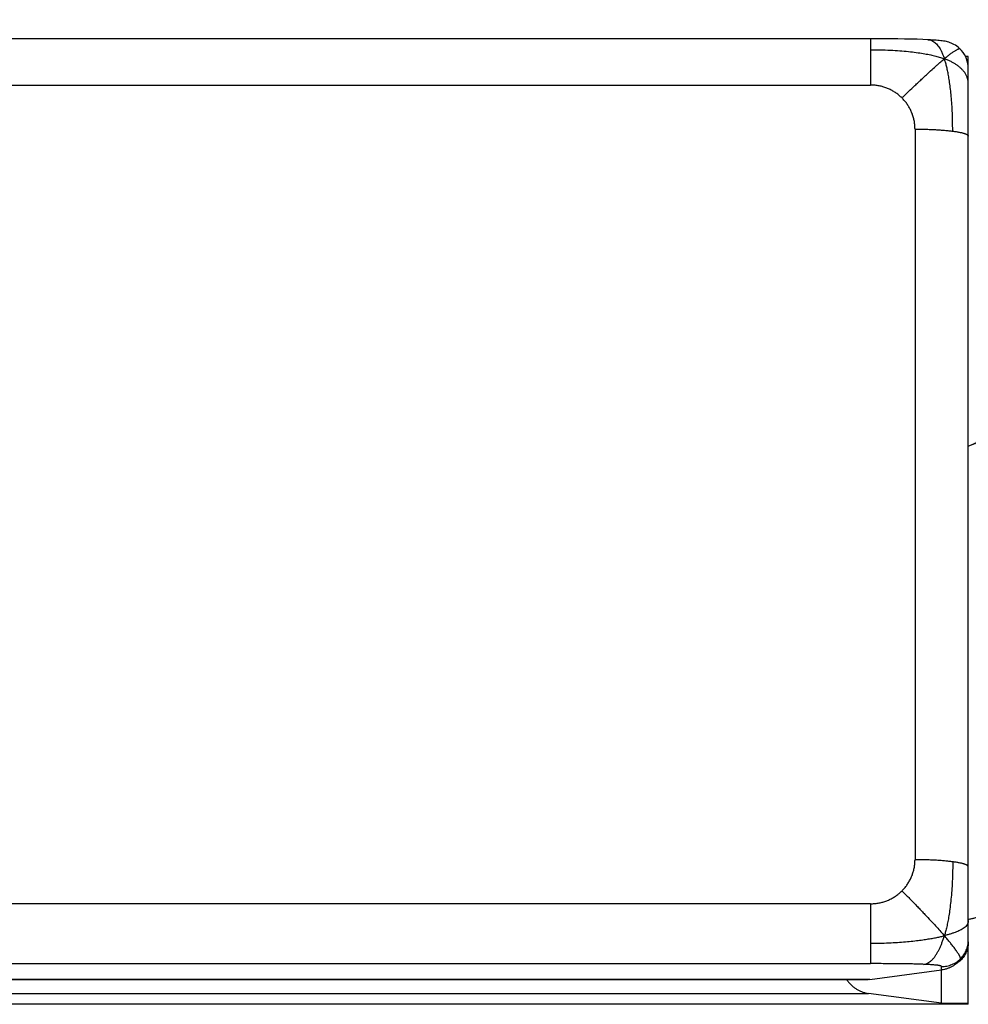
# Model space of a CAD drawing. Header units: inches. Extents: x 0 to 34, y 0 to 22.
# Tile 24 of 56: x 26.337 to 26.617, y 9.295 to 9.586. Entities that reach past the tile are written whole.
import ezdxf

# ---------------------------------------------------------------- set-up
doc = ezdxf.new("R2010")
doc.units = ezdxf.units.IN
doc.header["$LTSCALE"] = 1.87
doc.header["$MEASUREMENT"] = 0
doc.layers.get('0').update_dxf_attribs({"linetype": 'CONTINUOUS'})
doc.layers.add('DETAIL', color=7, linetype='CONTINUOUS')

msp = doc.modelspace()

# ---------------------------------------------------------------- linework, layer by layer
at = {"color": 7, "linetype": 'CONTINUOUS'}
for p, q in [((26.59226, 9.58063), (26.30896, 9.58063)), ((26.58837, 9.58063), (26.58837, 9.56697)), ((26.61724, 9.57541), (26.61643, 9.57541)), ((26.61724, 9.29539), (26.61724, 9.57541)), ((26.30896, 9.56697), (26.58837, 9.56697)), ((26.60149, 9.55397), (26.60149, 9.33804)), ((26.58837, 9.32503), (26.30896, 9.32503)), ((26.58837, 9.32503), (26.58837, 9.30734)), ((26.30896, 9.30734), (26.58837, 9.30734)), ((26.60936, 9.29565), (26.60936, 9.30648)), ((26.5881, 9.30264), (26.30896, 9.30264)), ((26.58706, 9.30257), (26.30896, 9.30257)), ((26.5881, 9.30264), (26.60936, 9.30546)), ((26.26291, 9.29852), (26.58771, 9.29852)), ((26.60936, 9.29565), (26.58771, 9.29852)), ((26.61724, 9.29539), (26.26291, 9.29539)), ((26.61716, 9.29532), (26.26291, 9.29532)), ((26.60936, 9.29565), (26.61724, 9.29565))]:
    msp.add_line(p, q, dxfattribs=at)
for points in [[(26.60382, 9.58044), (26.60209, 9.5805), (26.60027, 9.58055), (26.59837, 9.58058), (26.5964, 9.5806), (26.59226, 9.58063)], [(26.61485, 9.5776), (26.61463, 9.57782), (26.61424, 9.57816), (26.61383, 9.57847), (26.61342, 9.57875), (26.61301, 9.57899), (26.6126, 9.57919), (26.61221, 9.57936), (26.61184, 9.5795), (26.61148, 9.57962), (26.61112, 9.57972), (26.61075, 9.57981), (26.61036, 9.5799), (26.60995, 9.57997), (26.60953, 9.58003), (26.6091, 9.58009), (26.60866, 9.58014), (26.60819, 9.58018), (26.6077, 9.58022), (26.60719, 9.58026), (26.60666, 9.58029), (26.6061, 9.58033), (26.60551, 9.58036), (26.60382, 9.58044)], [(26.61724, 9.57187), (26.6172, 9.57261), (26.6171, 9.57334), (26.61694, 9.57404), (26.61673, 9.57472), (26.61646, 9.57536), (26.61613, 9.57597), (26.61574, 9.57657), (26.61527, 9.57716), (26.61485, 9.57761)]]:
    msp.add_lwpolyline(points, dxfattribs=at)
for points, knots in [([(26.60525, 9.58037), (26.60532, 9.58037), (26.60562, 9.58034), (26.60614, 9.58024), (26.60676, 9.57997), (26.60732, 9.57959), (26.60783, 9.57912), (26.60829, 9.57857), (26.60871, 9.57797), (26.6091, 9.57729), (26.60948, 9.57654), (26.60984, 9.57569), (26.61006, 9.57507), (26.61017, 9.57474)], [0, 0, 0, 0, 0.028587, 0.113134, 0.197026, 0.282001, 0.369089, 0.45884, 0.551719, 0.649001, 0.75339, 0.868872, 1, 1, 1, 1]), ([(26.58837, 9.5774), (26.58957, 9.5774), (26.59176, 9.57738), (26.59485, 9.57728), (26.59758, 9.57709), (26.60007, 9.57684), (26.60232, 9.57656), (26.60431, 9.57625), (26.60606, 9.57591), (26.60759, 9.57555), (26.60894, 9.57517), (26.60978, 9.57489), (26.61017, 9.57474)], [0, 0, 0, 0, 0.163154, 0.29795, 0.42061, 0.534805, 0.638433, 0.729179, 0.808816, 0.879619, 0.943062, 1, 1, 1, 1]), ([(26.61485, 9.57761), (26.61485, 9.57761), (26.61483, 9.57762), (26.6148, 9.57765), (26.61473, 9.57767), (26.61465, 9.57767), (26.61456, 9.57766), (26.61445, 9.57764), (26.61433, 9.5776), (26.61419, 9.57754), (26.61405, 9.57748), (26.6139, 9.57741), (26.61368, 9.57729), (26.61339, 9.57713), (26.61304, 9.57691), (26.61268, 9.57667), (26.61231, 9.57641), (26.61192, 9.57613), (26.61151, 9.57582), (26.61109, 9.57549), (26.61064, 9.57513), (26.61033, 9.57487), (26.61017, 9.57474)], [0, 0, 0, 0, 0.001063, 0.011896, 0.023826, 0.037759, 0.054395, 0.074172, 0.097045, 0.122782, 0.151093, 0.181661, 0.21415, 0.283496, 0.356838, 0.434008, 0.515348, 0.601178, 0.691871, 0.788087, 0.890555, 1, 1, 1, 1]), ([(26.59765, 9.56316), (26.5979, 9.56342), (26.59842, 9.56393), (26.59953, 9.56501), (26.60071, 9.56613), (26.60195, 9.56731), (26.60293, 9.56823), (26.60391, 9.56914), (26.6051, 9.57026), (26.60643, 9.57148), (26.60767, 9.57258), (26.60854, 9.57335), (26.60912, 9.57385), (26.60966, 9.57431), (26.61001, 9.5746), (26.61017, 9.57474)], [0, 0, 0, 0, 0.063078, 0.128783, 0.271409, 0.349359, 0.429444, 0.508674, 0.584059, 0.716225, 0.826508, 0.8751, 0.919962, 0.96147, 1, 1, 1, 1]), ([(26.61262, 9.55335), (26.61262, 9.55444), (26.61261, 9.55645), (26.61252, 9.55927), (26.61237, 9.56178), (26.61216, 9.56408), (26.61193, 9.5662), (26.61167, 9.56809), (26.6114, 9.56976), (26.61111, 9.57124), (26.61082, 9.57254), (26.61051, 9.57369), (26.61029, 9.57441), (26.61017, 9.57474)], [0, 0, 0, 0, 0.151413, 0.27779, 0.39249, 0.49995, 0.599158, 0.687704, 0.765504, 0.834329, 0.895823, 0.950839, 1, 1, 1, 1]), ([(26.61724, 9.56727), (26.61724, 9.56754), (26.6172, 9.5681), (26.61703, 9.56892), (26.61674, 9.56973), (26.61631, 9.5705), (26.61577, 9.5712), (26.61515, 9.57185), (26.61448, 9.57244), (26.61375, 9.57297), (26.61297, 9.57346), (26.61213, 9.57391), (26.61119, 9.57435), (26.61053, 9.57461), (26.61017, 9.57474)], [0, 0, 0, 0, 0.074113, 0.150799, 0.229109, 0.308856, 0.389981, 0.471697, 0.553393, 0.634988, 0.717675, 0.803893, 0.896862, 1, 1, 1, 1]), ([(26.59765, 9.56316), (26.59738, 9.56342), (26.59683, 9.56393), (26.59593, 9.56462), (26.59496, 9.56523), (26.59393, 9.56577), (26.59285, 9.56621), (26.59175, 9.56655), (26.59062, 9.5668), (26.58949, 9.56694), (26.58874, 9.56697), (26.58837, 9.56697)], [0, 0, 0, 0, 0.108322, 0.218594, 0.330312, 0.442939, 0.555913, 0.668664, 0.780623, 0.891241, 1, 1, 1, 1]), ([(26.60149, 9.55397), (26.60149, 9.55434), (26.60146, 9.55508), (26.60131, 9.5562), (26.60106, 9.55732), (26.60072, 9.55841), (26.60027, 9.55948), (26.59973, 9.5605), (26.59911, 9.56146), (26.59842, 9.56235), (26.59791, 9.5629), (26.59765, 9.56316)], [0, 0, 0, 0, 0.108413, 0.218709, 0.330399, 0.442967, 0.555871, 0.668564, 0.780499, 0.891146, 1, 1, 1, 1]), ([(26.60149, 9.55397), (26.602, 9.55397), (26.60303, 9.55396), (26.60455, 9.55393), (26.60605, 9.55388), (26.6075, 9.55381), (26.60889, 9.55372), (26.61001, 9.55364), (26.61086, 9.55356), (26.61147, 9.55349), (26.61206, 9.55343), (26.61244, 9.55338), (26.61262, 9.55335)], [0, 0, 0, 0, 0.138323, 0.275336, 0.409744, 0.540284, 0.665717, 0.784878, 0.841751, 0.896645, 0.949436, 1, 1, 1, 1]), ([(26.61262, 9.55335), (26.6128, 9.55333), (26.61315, 9.55328), (26.61365, 9.55321), (26.61413, 9.55312), (26.61457, 9.55304), (26.61499, 9.55295), (26.61537, 9.55287), (26.61572, 9.55278), (26.61603, 9.55268), (26.61631, 9.55259), (26.61655, 9.55249), (26.61676, 9.55239), (26.61691, 9.55231), (26.617, 9.55224), (26.61707, 9.55219), (26.61712, 9.55214), (26.61716, 9.55208), (26.6172, 9.55203), (26.61722, 9.55198), (26.61723, 9.55193), (26.61724, 9.55189), (26.61724, 9.55188)], [0, 0, 0, 0, 0.107787, 0.210101, 0.306726, 0.397449, 0.482072, 0.560445, 0.632438, 0.697933, 0.756849, 0.809177, 0.854971, 0.894371, 0.911766, 0.927699, 0.942257, 0.955556, 0.967752, 0.979045, 0.989692, 1, 1, 1, 1]), ([(26.59765, 9.32884), (26.59791, 9.3291), (26.59842, 9.32965), (26.59911, 9.33055), (26.59973, 9.33151), (26.60027, 9.33253), (26.60072, 9.33359), (26.60106, 9.33469), (26.60131, 9.33581), (26.60146, 9.33693), (26.60149, 9.33767), (26.60149, 9.33804)], [0, 0, 0, 0, 0.108854, 0.219501, 0.331436, 0.444129, 0.557033, 0.669601, 0.781291, 0.891587, 1, 1, 1, 1]), ([(26.61262, 9.33743), (26.61244, 9.33745), (26.61206, 9.3375), (26.61147, 9.33757), (26.61086, 9.33763), (26.61001, 9.33771), (26.60889, 9.3378), (26.6075, 9.33789), (26.60605, 9.33796), (26.60455, 9.338), (26.60303, 9.33803), (26.602, 9.33804), (26.60149, 9.33804)], [0, 0, 0, 0, 0.050564, 0.103355, 0.158249, 0.215122, 0.334283, 0.459716, 0.590256, 0.724664, 0.861677, 1, 1, 1, 1]), ([(26.61262, 9.33743), (26.61263, 9.33624), (26.61261, 9.33407), (26.6125, 9.331), (26.61231, 9.32829), (26.61207, 9.32581), (26.6118, 9.32357), (26.61151, 9.32157), (26.6112, 9.31981), (26.61088, 9.31826), (26.61054, 9.31687), (26.6103, 9.316), (26.61017, 9.31559)], [0, 0, 0, 0, 0.161826, 0.295582, 0.41743, 0.531066, 0.634456, 0.725351, 0.805506, 0.87715, 0.941713, 1, 1, 1, 1]), ([(26.61724, 9.33595), (26.61724, 9.33597), (26.61723, 9.33601), (26.61722, 9.33606), (26.6172, 9.33611), (26.61716, 9.33616), (26.61712, 9.33621), (26.61707, 9.33626), (26.617, 9.33631), (26.61691, 9.33638), (26.61676, 9.33647), (26.61655, 9.33657), (26.61631, 9.33666), (26.61603, 9.33676), (26.61572, 9.33685), (26.61537, 9.33694), (26.61499, 9.33703), (26.61457, 9.33712), (26.61413, 9.3372), (26.61365, 9.33728), (26.61315, 9.33736), (26.6128, 9.33741), (26.61262, 9.33743)], [0, 0, 0, 0, 0.010308, 0.020955, 0.032248, 0.044444, 0.057743, 0.072301, 0.088234, 0.105629, 0.145029, 0.190823, 0.243151, 0.302067, 0.367562, 0.439555, 0.517928, 0.602551, 0.693274, 0.789899, 0.892213, 1, 1, 1, 1]), ([(26.58837, 9.32503), (26.58874, 9.32503), (26.58949, 9.32507), (26.59062, 9.32521), (26.59175, 9.32545), (26.59285, 9.3258), (26.59393, 9.32624), (26.59496, 9.32677), (26.59593, 9.32739), (26.59683, 9.32808), (26.59738, 9.32858), (26.59765, 9.32884)], [0, 0, 0, 0, 0.108759, 0.219377, 0.331336, 0.444087, 0.557061, 0.669688, 0.781406, 0.891678, 1, 1, 1, 1]), ([(26.59765, 9.32884), (26.5979, 9.32859), (26.59843, 9.32806), (26.59923, 9.32725), (26.60009, 9.32638), (26.601, 9.32544), (26.60195, 9.32445), (26.60293, 9.32343), (26.60391, 9.32241), (26.60511, 9.32115), (26.60645, 9.31972), (26.60787, 9.31818), (26.60892, 9.31702), (26.60966, 9.31618), (26.61001, 9.31578), (26.61017, 9.31559)], [0, 0, 0, 0, 0.059405, 0.122042, 0.188656, 0.25999, 0.336179, 0.414911, 0.493264, 0.568316, 0.701575, 0.815024, 0.91339, 0.957979, 1, 1, 1, 1]), ([(26.61724, 9.32013), (26.61724, 9.31995), (26.6172, 9.31959), (26.61703, 9.31906), (26.61673, 9.31855), (26.6163, 9.3181), (26.61576, 9.31771), (26.61514, 9.31735), (26.61447, 9.31703), (26.61374, 9.31672), (26.61297, 9.31643), (26.61212, 9.31615), (26.61119, 9.31586), (26.61053, 9.31568), (26.61017, 9.31559)], [0, 0, 0, 0, 0.059639, 0.121195, 0.185538, 0.254405, 0.329007, 0.408755, 0.492681, 0.580245, 0.672033, 0.770174, 0.87816, 1, 1, 1, 1]), ([(26.61724, 9.32043), (26.61758, 9.32049), (26.61821, 9.32063), (26.61909, 9.32086), (26.61983, 9.3211), (26.62043, 9.32134), (26.62088, 9.32159), (26.62119, 9.32185), (26.62132, 9.32208), (26.62133, 9.32221), (26.62133, 9.32223)], [0, 0, 0, 0, 0.222466, 0.419793, 0.587634, 0.726263, 0.836079, 0.919099, 0.981901, 1, 1, 1, 1]), ([(26.58837, 9.31338), (26.58947, 9.31338), (26.59149, 9.3134), (26.59434, 9.31349), (26.59687, 9.31364), (26.5992, 9.31384), (26.60134, 9.31406), (26.60327, 9.3143), (26.60498, 9.31454), (26.6065, 9.3148), (26.60785, 9.31505), (26.60906, 9.31531), (26.60982, 9.3155), (26.61017, 9.31559)], [0, 0, 0, 0, 0.150222, 0.275644, 0.389573, 0.496448, 0.595304, 0.683794, 0.761855, 0.831232, 0.893538, 0.949598, 1, 1, 1, 1]), ([(26.60411, 9.30712), (26.60434, 9.30717), (26.60481, 9.30731), (26.60549, 9.30762), (26.60615, 9.30807), (26.60676, 9.30866), (26.60732, 9.30934), (26.60782, 9.3101), (26.60829, 9.31089), (26.60871, 9.31172), (26.6091, 9.31259), (26.60947, 9.31351), (26.60984, 9.31451), (26.61006, 9.31522), (26.61017, 9.31559)], [0, 0, 0, 0, 0.064558, 0.133543, 0.20662, 0.284047, 0.365467, 0.449298, 0.534162, 0.619461, 0.706042, 0.796178, 0.893042, 1, 1, 1, 1]), ([(26.61493, 9.30876), (26.61493, 9.3088), (26.61493, 9.30886), (26.61491, 9.30896), (26.61489, 9.30907), (26.61485, 9.30919), (26.6148, 9.30933), (26.61473, 9.30948), (26.61465, 9.30964), (26.61456, 9.30981), (26.61445, 9.31), (26.61428, 9.31028), (26.61405, 9.31065), (26.61373, 9.31111), (26.6134, 9.31159), (26.61305, 9.31206), (26.61269, 9.31254), (26.61231, 9.31302), (26.61179, 9.31368), (26.61108, 9.31454), (26.61048, 9.31523), (26.61017, 9.31559)], [0, 0, 0, 0, 0.010899, 0.023023, 0.036589, 0.051798, 0.068844, 0.08791, 0.10917, 0.132793, 0.158867, 0.187169, 0.249227, 0.316481, 0.386408, 0.456981, 0.528225, 0.600672, 0.674849, 0.830569, 1, 1, 1, 1]), ([(26.61724, 9.31379), (26.61724, 9.31354), (26.61721, 9.31303), (26.6171, 9.31227), (26.61691, 9.31152), (26.61665, 9.3108), (26.61632, 9.31011), (26.61592, 9.30945), (26.61546, 9.30883), (26.61511, 9.30846), (26.61493, 9.30827)], [0, 0, 0, 0, 0.124796, 0.249617, 0.374478, 0.499407, 0.624414, 0.749509, 0.874703, 1, 1, 1, 1]), ([(26.61493, 9.30876), (26.61511, 9.30895), (26.61546, 9.30932), (26.61592, 9.30994), (26.61632, 9.3106), (26.61665, 9.31129), (26.61691, 9.31201), (26.6171, 9.31276), (26.61719, 9.31336), (26.61722, 9.3137), (26.61722, 9.31379)], [0, 0, 0, 0, 0.136164, 0.272214, 0.408153, 0.543994, 0.67975, 0.815441, 0.951086, 1, 1, 1, 1]), ([(26.60936, 9.30648), (26.60962, 9.30648), (26.61014, 9.3065), (26.6109, 9.30662), (26.61165, 9.3068), (26.61238, 9.30706), (26.61308, 9.30739), (26.61374, 9.30778), (26.61437, 9.30824), (26.61475, 9.30858), (26.61493, 9.30876)], [0, 0, 0, 0, 0.125197, 0.250373, 0.375507, 0.500582, 0.625581, 0.750489, 0.875296, 1, 1, 1, 1]), ([(26.60411, 9.30712), (26.60389, 9.30713), (26.60342, 9.30715), (26.60244, 9.30718), (26.60111, 9.30722), (26.59938, 9.30726), (26.5975, 9.30729), (26.59545, 9.30731), (26.59323, 9.30732), (26.59085, 9.30733), (26.58921, 9.30734), (26.58837, 9.30734)], [0, 0, 0, 0, 0.042994, 0.088586, 0.187568, 0.296952, 0.416741, 0.546938, 0.687546, 0.838566, 1, 1, 1, 1]), ([(26.60936, 9.30648), (26.60936, 9.30648), (26.60936, 9.30649), (26.60936, 9.30651), (26.60934, 9.30653), (26.60932, 9.30656), (26.60928, 9.30659), (26.60923, 9.30661), (26.60918, 9.30663), (26.60911, 9.30666), (26.60903, 9.30668), (26.60895, 9.3067), (26.60881, 9.30674), (26.60861, 9.30677), (26.60835, 9.30682), (26.60804, 9.30686), (26.60769, 9.3069), (26.6073, 9.30693), (26.60687, 9.30697), (26.60621, 9.30702), (26.6055, 9.30706), (26.60474, 9.3071), (26.60433, 9.30711), (26.60411, 9.30712)], [0, 0, 0, 0, 0.002506, 0.005083, 0.010756, 0.017546, 0.025755, 0.035555, 0.047046, 0.060289, 0.075325, 0.092182, 0.110879, 0.153845, 0.204302, 0.262298, 0.327864, 0.40102, 0.481783, 0.570163, 0.769805, 0.881082, 1, 1, 1, 1]), ([(26.61337, 9.30708), (26.61314, 9.30691), (26.61266, 9.3066), (26.61189, 9.30619), (26.61108, 9.30586), (26.61023, 9.3056), (26.60965, 9.3055), (26.60936, 9.30546)], [0, 0, 0, 0, 0.195156, 0.394607, 0.596369, 0.798584, 1, 1, 1, 1]), ([(26.61493, 9.30827), (26.61478, 9.30812), (26.61445, 9.30783), (26.61393, 9.30742), (26.61356, 9.30719), (26.61337, 9.30708)], [0, 0, 0, 0, 0.33311, 0.666407, 1, 1, 1, 1]), ([(26.58135, 9.30256), (26.58144, 9.30244), (26.58168, 9.30208), (26.58196, 9.30175), (26.58214, 9.30154)], [0, 0, 0, 0, 0.357641, 1, 1, 1, 1]), ([(26.5881, 9.30264), (26.58779, 9.3026), (26.58744, 9.30257), (26.58709, 9.30257), (26.58706, 9.30257)], [0, 0, 0, 0, 0.901317, 1, 1, 1, 1]), ([(26.58214, 9.30154), (26.58233, 9.30133), (26.58274, 9.30091), (26.58341, 9.30034), (26.58416, 9.29981), (26.58498, 9.29935), (26.58585, 9.29897), (26.58676, 9.29868), (26.58739, 9.29856), (26.58771, 9.29852)], [0, 0, 0, 0, 0.131313, 0.269194, 0.411383, 0.556782, 0.703793, 0.851821, 1, 1, 1, 1]), ([(26.61724, 9.29539), (26.61724, 9.29536), (26.61722, 9.29532), (26.61718, 9.29532), (26.61717, 9.29532)], [0, 0, 0, 0, 0.574918, 1, 1, 1, 1])]:
    msp.add_open_spline(points, degree=3, knots=knots, dxfattribs=at)
msp.add_open_spline([(26.61722, 9.31379), (26.61723, 9.31396), (26.61724, 9.31412), (26.61724, 9.31428)], degree=3, dxfattribs=at)
at = {"layer": 'DETAIL', "color": 2, "linetype": 'CONTINUOUS'}
msp.add_line((26.61724, 9.46026), (27.5899, 9.86134), dxfattribs=at)
msp.add_solid([(26.77173, 9.55777), (26.61724, 9.46026), (26.79556, 9.49999)], dxfattribs=at)

doc.saveas('drawing.dxf')
